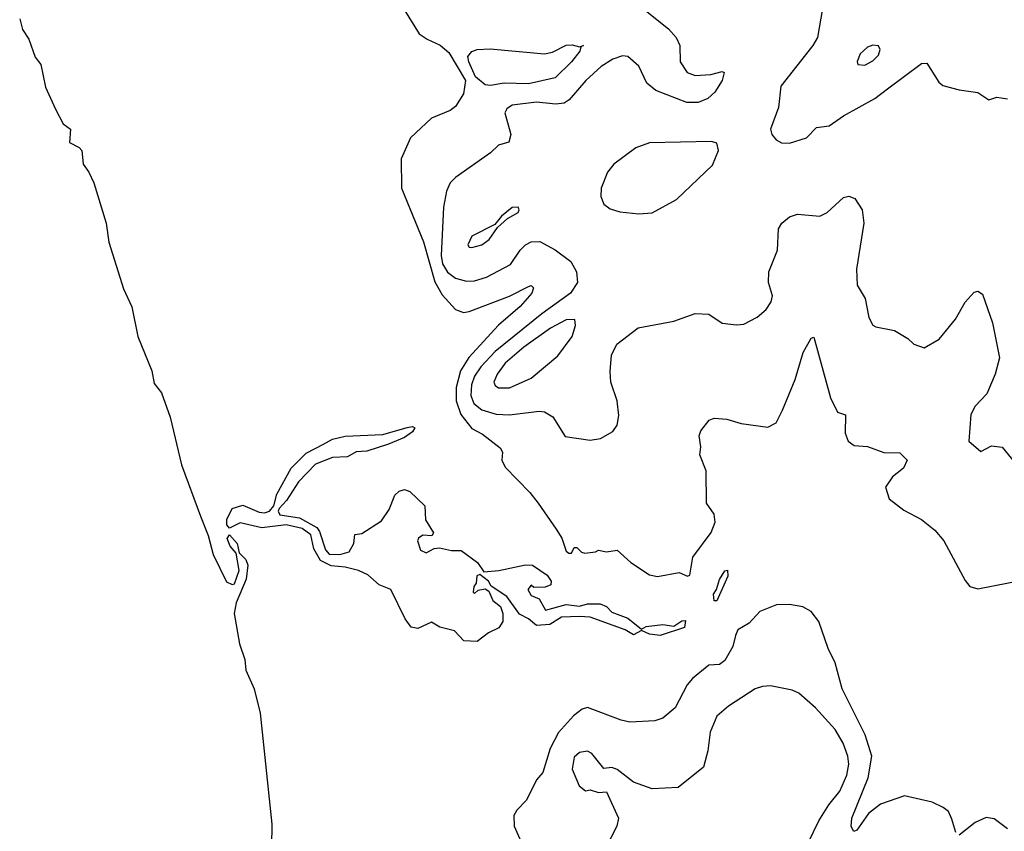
# Model space of a CAD drawing. Extents: x 1552033 to 1694788, y 811965 to 917215.
# Tile 7 of 256: x 1581206 to 1584863, y 822856 to 825871. Entities that reach past the tile are written whole.
import ezdxf

# ---------------------------------------------------------------- set-up
doc = ezdxf.new("R2010")
doc.units = 0

msp = doc.modelspace()

# ---------------------------------------------------------------- linework, layer by layer
at = {"layer": '0CON20XD'}
for points in [[(1584198.3, 825978.3), (1584168.8, 825805), (1584152.1, 825775), (1584032.9, 825625), (1584024.3, 825545), (1583994.3, 825465), (1583999.2, 825445), (1584015.6, 825425.6), (1584035, 825414.3), (1584065, 825413.3), (1584127.8, 825432.2), (1584165, 825470.6), (1584212.6, 825477.4), (1584265, 825514.4), (1584381.7, 825578.3), (1584428.9, 825615), (1584555, 825708.8), (1584575, 825710), (1584619.7, 825639.7), (1584635, 825627.5), (1584695, 825610.8), (1584765, 825601.2), (1584805, 825573.3), (1584835, 825583.3), (1584875, 825577.5)], [(1582635, 825907.1), (1582689.3, 825819.3), (1582718.7, 825798.7), (1582767.2, 825777.2), (1582800.1, 825750.1), (1582861.1, 825645), (1582854.4, 825595.6), (1582825, 825548.9), (1582805, 825533.5), (1582735.8, 825505), (1582657.7, 825432.3), (1582623.1, 825355), (1582624.4, 825245), (1582705, 825045.6), (1582747.8, 824897.8), (1582775, 824848.7), (1582824.8, 824794.8), (1582854, 824784), (1582875, 824787.8), (1583025, 824844), (1583095, 824880.6), (1583105, 824884), (1583114, 824875), (1583108.2, 824855), (1583065, 824805.4), (1582983.9, 824736.1), (1582873.5, 824616.5), (1582843.3, 824566.7), (1582827.1, 824505), (1582826.9, 824455), (1582844.2, 824404.2), (1582885, 824353.1), (1582925, 824331.7), (1582990.8, 824280.8), (1582998.5, 824265), (1582996.8, 824235), (1583008.5, 824208.5), (1583100, 824115), (1583131.2, 824075), (1583198.8, 823978.8), (1583218.8, 823945), (1583235, 823897.5), (1583245, 823890), (1583255, 823890), (1583265, 823910), (1583275, 823910), (1583293, 823893), (1583305, 823890), (1583345, 823893.8), (1583355, 823900), (1583385, 823894.2), (1583425, 823900), (1583476, 823855), (1583545, 823809.2), (1583575, 823802.9), (1583655, 823818.1), (1583685.9, 823804.1), (1583695, 823807.5), (1583705.5, 823875), (1583773.8, 823966.2), (1583788.8, 824005), (1583784.6, 824034.6), (1583757.1, 824075), (1583755.8, 824195), (1583732.5, 824255), (1583735.7, 824285), (1583730, 824325), (1583735.8, 824344.2), (1583766.1, 824383.9), (1583785, 824391.2), (1583832.7, 824387.3), (1583885, 824370.6), (1583985, 824357.5), (1584015, 824373.3), (1584039.2, 824420.8), (1584085.7, 824534.3), (1584115.4, 824635), (1584145, 824688.8), (1584155, 824692.5), (1584216.7, 824466.7), (1584243.8, 824413.8), (1584273.3, 824403.3), (1584272.1, 824335), (1584282.9, 824305), (1584305, 824289.2), (1584355, 824285.8), (1584415, 824263.8), (1584475, 824262.5), (1584502.5, 824235), (1584488, 824205), (1584447, 824173), (1584421.4, 824135), (1584435, 824091.2), (1584489.3, 824049.3), (1584554.7, 824014.7), (1584604.4, 823975), (1584638.2, 823935), (1584717.6, 823787.6), (1584735, 823765.6), (1584765, 823756.4), (1584821.9, 823768.1), (1584935, 823790.8)], [(1583530, 825905), (1583615, 825837.8), (1583644.5, 825805), (1583657.1, 825775), (1583658.5, 825715), (1583685.3, 825675.3), (1583715, 825663.5), (1583772.6, 825667.4), (1583815, 825678.8), (1583822.5, 825675), (1583814.4, 825645), (1583787.4, 825602.6), (1583761.5, 825578.5), (1583726, 825564), (1583684.1, 825564.1), (1583568.6, 825608.6), (1583535.6, 825635.6), (1583505, 825698.3), (1583465, 825734.7), (1583445, 825737.6), (1583408.2, 825725), (1583365, 825698), (1583308.2, 825645), (1583246.1, 825573.9), (1583228.1, 825561.9), (1583197.4, 825557.4), (1583125, 825565.2), (1583035, 825553.8), (1583015, 825540.8), (1583008.1, 825525), (1583029.6, 825445), (1583023, 825417), (1582983.8, 825405), (1582955, 825377.1), (1582824, 825285), (1582804.2, 825265), (1582791.4, 825235), (1582780.4, 825175), (1582770.7, 824995), (1582776, 824965), (1582795, 824934), (1582825, 824911), (1582865, 824899.7), (1582895, 824901.1), (1582940, 824915), (1583028.3, 824961.7), (1583064.5, 825015.5), (1583085, 825035.3), (1583105, 825045.8), (1583137.7, 825047.8), (1583195, 825016.1), (1583252.7, 824972.7), (1583274.1, 824935), (1583277.8, 824895), (1583251.2, 824855), (1583145, 824779.2), (1582971.4, 824638.6), (1582918.5, 824581.5), (1582895, 824547.1), (1582884, 824515), (1582881.1, 824475), (1582892.8, 824445), (1582922.4, 824422.4), (1582975, 824406.2), (1583025, 824402.9), (1583135, 824417.3), (1583155, 824414.4), (1583185.5, 824395.5), (1583232.3, 824322.3), (1583325, 824309.1), (1583363.3, 824315), (1583409.1, 824340.9), (1583425.5, 824364.5), (1583430.5, 824400.5), (1583424.6, 824455), (1583401.9, 824525), (1583398.6, 824565), (1583404.4, 824625.6), (1583423.6, 824666.4), (1583503.4, 824726.6), (1583635, 824750.8), (1583715, 824780), (1583765, 824778), (1583815, 824743.8), (1583868.3, 824738.3), (1583895, 824740), (1583945, 824766), (1583978.8, 824795), (1583997.3, 824822.7), (1584001.4, 824845), (1583986.5, 824895), (1583987.9, 824935), (1584020, 825015), (1584023.6, 825095), (1584036.7, 825115), (1584065, 825139.5), (1584095, 825149.5), (1584177.9, 825142.1), (1584205, 825155.6), (1584265, 825210.5), (1584285, 825215.4), (1584307.7, 825207.7), (1584335.4, 825165.4), (1584341.2, 825115), (1584314.3, 824944.3), (1584316.2, 824885), (1584345.6, 824835), (1584359.2, 824765), (1584375, 824736.7), (1584385, 824730), (1584455, 824716.7), (1584505, 824687.5), (1584526.4, 824666.4), (1584565, 824652.5), (1584621.2, 824685), (1584681.7, 824758.3), (1584717.7, 824822.3), (1584750.5, 824859.5), (1584765, 824863.3), (1584782.3, 824852.3), (1584819.4, 824745), (1584844.5, 824615), (1584828.2, 824555), (1584798.4, 824481.6), (1584755, 824435.6), (1584738.5, 824405), (1584730.8, 824305), (1584775, 824267.5), (1584815, 824288), (1584855, 824283.8), (1584948.3, 824168.3)], [(1581205.8, 825875), (1581216.2, 825835), (1581239.3, 825799.3), (1581262.8, 825732.8), (1581284.6, 825705), (1581301.3, 825621.3), (1581338.7, 825538.7), (1581367.1, 825485), (1581394.6, 825464.6), (1581391.4, 825415), (1581426.6, 825396.6), (1581436.9, 825385), (1581441.5, 825335), (1581463.2, 825305), (1581481.3, 825265), (1581526.9, 825115), (1581536.4, 825045), (1581592, 824872), (1581622, 824805), (1581644.5, 824695), (1581696.7, 824566.7), (1581705, 824519.5), (1581732.6, 824485), (1581765, 824394.4), (1581807.2, 824217.2), (1581877.4, 824027.4), (1581905.4, 823955.4), (1581924, 823884), (1581973.4, 823783.4), (1581995, 823772.9), (1582004.1, 823775.9), (1582020.4, 823825), (1582009.5, 823889.5), (1581988, 823915), (1581976.6, 823943.4), (1581985, 823958.1), (1582013.6, 823925), (1582020.5, 823890.5), (1582045.4, 823865.4), (1582053.6, 823845), (1582047.3, 823792.7), (1582009.8, 823705), (1582001.9, 823665), (1582022.8, 823552.8), (1582042.4, 823495), (1582045.2, 823455), (1582076.7, 823385), (1582098.5, 823295), (1582142.8, 822882.8), (1582138.8, 822635)], [(1582955, 825626.7), (1582935, 825629.2), (1582898.8, 825658.8), (1582874.3, 825715), (1582870, 825735), (1582885, 825752.9), (1582905, 825760.8), (1582953.8, 825763.8), (1583155, 825744.4), (1583185, 825750.6), (1583235, 825777.1), (1583258, 825778), (1583285, 825770), (1583300, 825775), (1583290, 825770), (1583286, 825755), (1583255.6, 825715), (1583195, 825655.4), (1583095, 825633.5), (1583005, 825635.2), (1582955, 825626.7)], [(1584345, 825702.9), (1584375, 825719.2), (1584395, 825740), (1584401.3, 825761.3), (1584395, 825774.2), (1584375, 825776.4), (1584355, 825768.9), (1584327.3, 825745), (1584316.1, 825716.1), (1584318.8, 825705), (1584345, 825702.9)], [(1583505, 825150), (1583555, 825154), (1583645, 825203.8), (1583779.5, 825330.5), (1583801.2, 825385), (1583795, 825412.5), (1583775, 825418.8), (1583545, 825414.2), (1583494.5, 825395.5), (1583412, 825335), (1583389.2, 825305), (1583366, 825245), (1583364, 825215), (1583375.9, 825185.9), (1583398.8, 825168.8), (1583435, 825157.1), (1583505, 825150)], [(1582885, 825024.5), (1582922, 825035), (1582949.2, 825055), (1582980, 825100), (1583017.3, 825132.7), (1583057.5, 825155), (1583061.2, 825165), (1583056.7, 825175), (1583035, 825174), (1582995, 825141.2), (1582970, 825110), (1582885, 825066.7), (1582870, 825035), (1582875, 825026.2), (1582885, 825024.5)], [(1583025, 824503.4), (1583105, 824540), (1583205, 824623.2), (1583257.6, 824695), (1583270.4, 824735), (1583267.7, 824757.7), (1583235, 824756.3), (1583176.9, 824725), (1583078.2, 824655), (1583008.4, 824595), (1582978.9, 824555), (1582967.3, 824525), (1582972.2, 824512.2), (1582984.1, 824504.1), (1583025, 824503.4)], [(1582905, 823561.2), (1582855, 823563.3), (1582820.7, 823600.7), (1582766.7, 823615), (1582735, 823633.3), (1582685, 823610), (1582660, 823615), (1582637.5, 823645), (1582583.9, 823753.9), (1582541.2, 823771.2), (1582499.1, 823809.2), (1582463.8, 823825), (1582415, 823837.8), (1582363, 823843), (1582322.8, 823862.8), (1582298.6, 823905), (1582287.7, 823957.7), (1582255, 823981.2), (1582195, 823995.2), (1582105, 823983), (1582025, 824002.5), (1581985, 823981.9), (1581975, 823994.5), (1581974.8, 824015), (1581995, 824055.8), (1582035, 824068.1), (1582095, 824041.3), (1582115, 824038.9), (1582133.1, 824045), (1582149.4, 824065), (1582161.3, 824108.7), (1582214.4, 824205), (1582269.3, 824260.7), (1582334, 824294), (1582367.1, 824312.9), (1582415, 824324), (1582555, 824330), (1582645, 824356.5), (1582665, 824360), (1582673.3, 824355), (1582665, 824340), (1582635, 824318.6), (1582575, 824294.5), (1582495, 824268.6), (1582455, 824265.7), (1582423, 824247), (1582367.5, 824245), (1582305, 824220.5), (1582240.9, 824155), (1582197.1, 824085), (1582169.4, 824055), (1582165.5, 824045), (1582171.9, 824031.9), (1582245, 824020.2), (1582309.2, 823985), (1582319.7, 823969.7), (1582341.7, 823901.7), (1582355, 823885.4), (1582395.3, 823884.7), (1582429.2, 823895), (1582446.7, 823925), (1582450.7, 823959.3), (1582477, 823963), (1582550, 824010), (1582578.3, 824051.7), (1582598.8, 824105), (1582615, 824120), (1582635, 824126.2), (1582655, 824118), (1582710, 824065), (1582713, 824013), (1582742.5, 823965), (1582736.4, 823953.6), (1582703.6, 823956.4), (1582687.5, 823945), (1582683.3, 823935), (1582695, 823900), (1582715, 823891.2), (1582745, 823906.7), (1582765, 823908.8), (1582809.3, 823899.3), (1582845, 823899.2), (1582906.4, 823855), (1582930.3, 823820.3), (1582985, 823824.6), (1583085, 823845.7), (1583110, 823845), (1583165, 823807.5), (1583180, 823785), (1583178.3, 823771.7), (1583157, 823763), (1583115, 823762.5), (1583105, 823770), (1583092.5, 823755), (1583105, 823732.5), (1583135, 823720), (1583158.3, 823678.3), (1583235, 823698.6), (1583285, 823692.7), (1583315, 823701.1), (1583361.5, 823701.5), (1583385, 823690.8), (1583405, 823670.6), (1583465, 823648.5), (1583515, 823606.7), (1583532.5, 823617.5), (1583595, 823624.7), (1583635, 823618.6), (1583665, 823637.9), (1583679.2, 823639.2), (1583675, 823612.9), (1583585, 823583.1), (1583545, 823588.1), (1583515, 823602.5), (1583485, 823585.7), (1583454.7, 823604.7), (1583410.5, 823620.5), (1583325, 823651.1), (1583285, 823654.7), (1583218.7, 823651.3), (1583175, 823624.8), (1583125, 823620.5), (1583095.4, 823645.4), (1583062.6, 823662.6), (1583015, 823728.8), (1582956.7, 823766.7), (1582946.7, 823785), (1582915, 823810), (1582903.3, 823805), (1582901.7, 823778.3), (1582892.5, 823765), (1582890, 823745), (1582895, 823740), (1582908.3, 823751.7), (1582935, 823757.5), (1582948.3, 823748.3), (1582963.6, 823713.6), (1582991.7, 823691.7), (1583000, 823665), (1583000, 823635), (1582985, 823612.5), (1582946.4, 823593.6), (1582905, 823561.2)], [(1583795, 823711.9), (1583785, 823712), (1583782.3, 823737.7), (1583794.4, 823755), (1583805, 823791.2), (1583825, 823823.3), (1583835, 823826.7), (1583836.4, 823803.6), (1583795, 823711.9)], [(1584682.2, 822852.2), (1584668.3, 822901.7), (1584655, 822930), (1584636.2, 822945), (1584595, 822963.9), (1584492.1, 822987.9), (1584403, 822957), (1584358, 822922), (1584315, 822860), (1584303.3, 822855), (1584294.4, 822874.4), (1584296.9, 822905), (1584357, 823055), (1584370.9, 823135), (1584345.7, 823215), (1584260, 823385), (1584235, 823482.5), (1584208.4, 823535), (1584173.8, 823635), (1584145, 823672.2), (1584115, 823690.4), (1584065, 823698.5), (1584017, 823697), (1583955, 823672.7), (1583915, 823630), (1583873.3, 823605), (1583863.8, 823583.8), (1583855, 823543.3), (1583825, 823490.8), (1583805, 823476), (1583765, 823473.8), (1583705, 823424.2), (1583685, 823400), (1583640.4, 823315), (1583595, 823276.9), (1583565, 823267.1), (1583472.1, 823262.1), (1583439.2, 823269.2), (1583315, 823316.4), (1583295, 823309.5), (1583262.5, 823285), (1583207.2, 823222.8), (1583176.2, 823163.8), (1583148.2, 823075), (1583125, 823047.1), (1583088.2, 822971.7), (1583052.2, 822935), (1583040.9, 822915), (1583041.8, 822875), (1583083.8, 822783.8)], [(1584115.8, 822775), (1584174.1, 822895), (1584211.3, 822955), (1584251.4, 823005), (1584277.9, 823065), (1584285.7, 823105), (1584281.9, 823135), (1584263.8, 823183.8), (1584235, 823234.5), (1584161.8, 823315), (1584099.8, 823369.8), (1584075, 823380.6), (1583995, 823396.4), (1583965, 823394.6), (1583937.5, 823385), (1583838.8, 823321.2), (1583795, 823283.3), (1583770, 823225), (1583761.1, 823155), (1583745.5, 823095), (1583651.4, 823018.6), (1583555, 823014.2), (1583485, 823038.8), (1583425, 823086.2), (1583405, 823093.3), (1583375, 823090), (1583331.4, 823145), (1583315, 823154.4), (1583285, 823148.8), (1583265, 823131.4), (1583257.3, 823087.3), (1583283.8, 823025), (1583307, 823007), (1583325, 823010), (1583355, 823000), (1583385, 823003.3), (1583430, 822905), (1583424, 822875), (1583351.9, 822735)], [(1584875, 822864.8), (1584825, 822901.9), (1584795, 822907.4), (1584755, 822889), (1584695, 822842.2)]]:
    msp.add_lwpolyline(points, dxfattribs=at)

doc.saveas('drawing.dxf')
